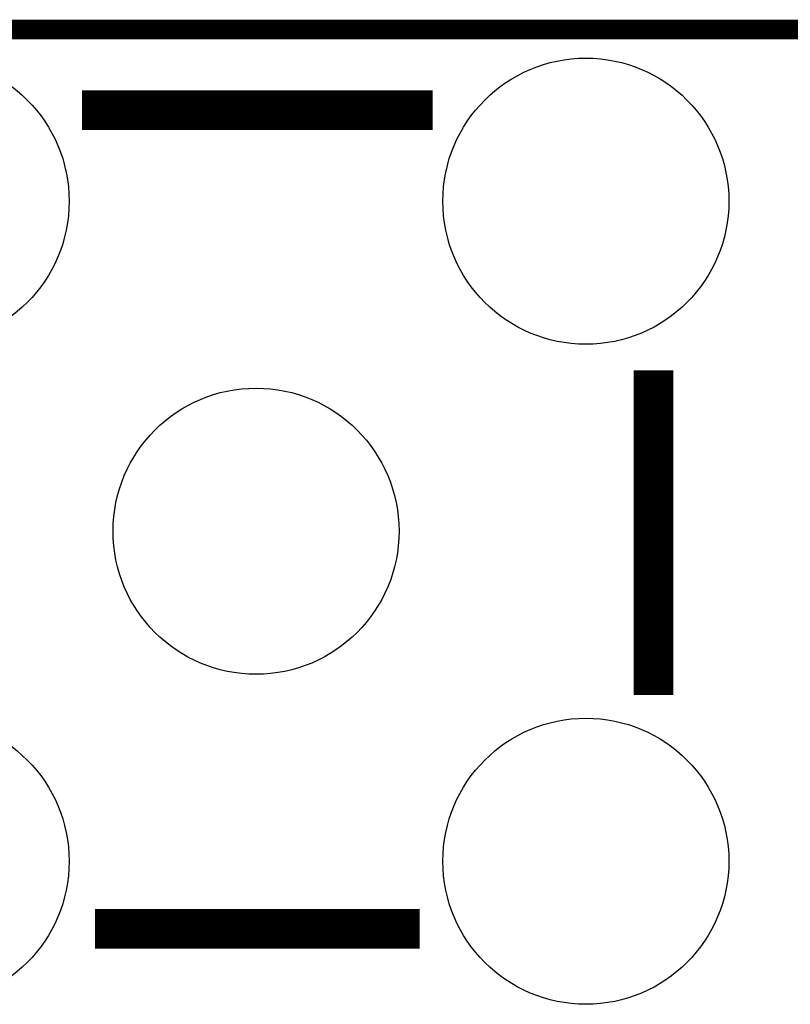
# Model space of a CAD drawing. Extents: x -1.3 to 24.2, y -3.9 to 24.8.
# Tile 19 of 24: x 9.6 to 15.5, y 17.3 to 24.8. Entities that reach past the tile are written whole.
import ezdxf

# ---------------------------------------------------------------- set-up
doc = ezdxf.new("R2010")
doc.units = 0
doc.layers.get('0').update_dxf_attribs({"linetype": 'CONTINUOUS'})
for name, color, linetype in [('ISM_9_CLICK_V100_GKO', 14, 'CONTINUOUS'), ('ISM_9_CLICK_V100_GTO', 12, 'CONTINUOUS'), ('ISM_9_CLICK_V100_GTS', 13, 'CONTINUOUS')]:
    doc.layers.add(name, color=color, linetype=linetype)

# ---------------------------------------------------------------- blocks, each defined once
blk = doc.blocks.new('ROUND_17')
blk.add_circle((0, 0), 1.1011)

msp = doc.modelspace()

# ---------------------------------------------------------------- linework, layer by layer
at = {"layer": 'ISM_9_CLICK_V100_GKO', "const_width": 0.1524}
msp.add_lwpolyline([(1.016, 24.765), (21.844, 24.765)], dxfattribs=at)
at = {"layer": 'ISM_9_CLICK_V100_GTO', "const_width": 0.3048}
for points in [[(10.08888, 24.14524), (12.7889, 24.14524)], [(14.4907, 19.64436), (14.4907, 22.14372)], [(10.19048, 17.8435), (12.68984, 17.8435)]]:
    msp.add_lwpolyline(points, dxfattribs=at)

# ---------------------------------------------------------------- block references
at = {"layer": 'ISM_9_CLICK_V100_GTS'}
for p in [(8.89, 23.4442), (13.97, 23.4442), (11.43, 20.9042), (8.89, 18.3642), (13.97, 18.3642)]:
    msp.add_blockref('ROUND_17', p, dxfattribs=at)

doc.saveas('drawing.dxf')
